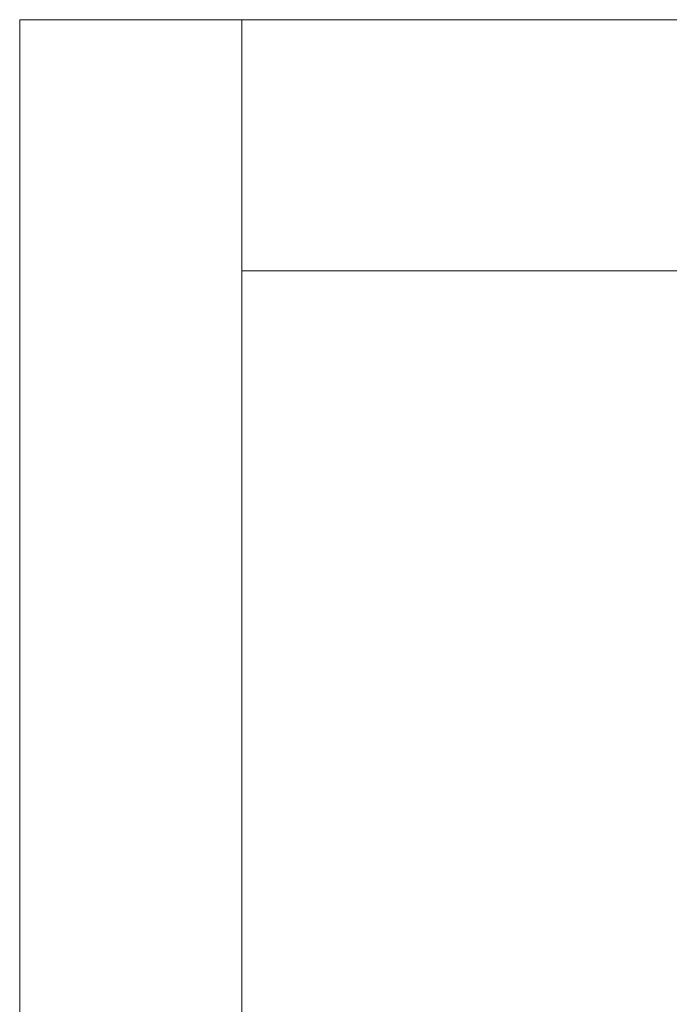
# Model space of a CAD drawing. Extents: x 5066 to 9756, y -2696 to -1109.
# Tile 75 of 208: x 9374.6807 to 9374.7392, y -2579.0155 to -2578.9268. Entities that reach past the tile are written whole.
import ezdxf

# ---------------------------------------------------------------- set-up
doc = ezdxf.new("R2010")
doc.units = 0
doc.header["$MEASUREMENT"] = 0
doc.layers.add('EL-Quadro de medição', color=9, linetype='CONTINUOUS', lineweight=18)

msp = doc.modelspace()

# ---------------------------------------------------------------- linework, layer by layer
at = {"layer": 'EL-Quadro de medição'}
for p, q in [((9374.680709, -2578.926843), (9375.200709, -2578.926843)), ((9374.680709, -2579.261443), (9374.680709, -2578.926843)), ((9374.680709, -2579.261443), (9374.680709, -2578.926843)), ((9375.200709, -2578.926843), (9374.680709, -2578.926843)), ((9374.680709, -2579.261443), (9374.680709, -2578.926843)), ((9374.680709, -2578.926843), (9375.200709, -2578.926843)), ((9375.180709, -2578.926843), (9374.700709, -2578.926843)), ((9374.700709, -2578.926843), (9374.700709, -2579.261443)), ((9374.700709, -2578.926843), (9375.180709, -2578.926843)), ((9374.700709, -2579.261443), (9374.700709, -2578.926843)), ((9374.700709, -2578.926843), (9375.180709, -2578.926843)), ((9375.180709, -2578.926843), (9374.700709, -2578.926843)), ((9374.700709, -2578.949443), (9374.700709, -2578.926843)), ((9374.700709, -2578.926843), (9374.700709, -2578.949443)), ((9375.180709, -2578.949443), (9374.700709, -2578.949443)), ((9374.700709, -2578.949443), (9375.180709, -2578.949443))]:
    msp.add_line(p, q, dxfattribs=at)

doc.saveas('drawing.dxf')
